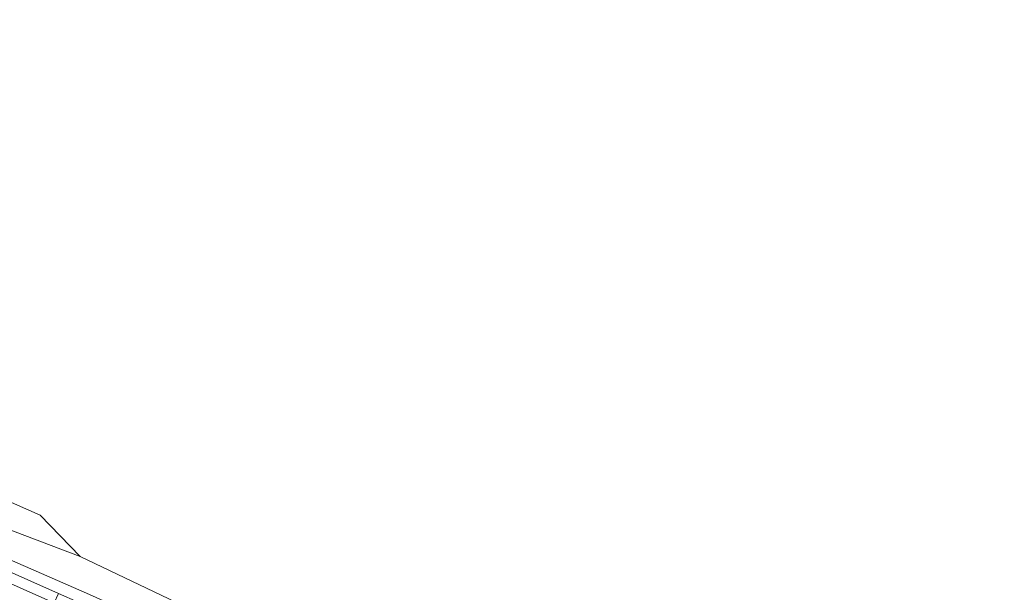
# Model space of a CAD drawing. Header units: metres. Extents: x 178952 to 185583, y 415201 to 419317.
# Tile 34 of 165: x 179960 to 180156, y 418541 to 418654. Entities that reach past the tile are written whole.
import ezdxf

# ---------------------------------------------------------------- set-up
doc = ezdxf.new("R2010")
doc.units = ezdxf.units.M
doc.layers.add('B-XX-OG-TERREIN_CULTUURSCHEIDING-GV', color=253, linetype='Continuous', lineweight=18)
doc.layers.add('B-XX-OG-WEG-GV', color=253, linetype='Continuous', lineweight=18)

msp = doc.modelspace()

# ---------------------------------------------------------------- linework, layer by layer
at = {"layer": 'B-XX-OG-TERREIN_CULTUURSCHEIDING-GV'}
msp.add_lwpolyline([(179843.624, 418609.799), (179776.288, 418641.152), (179753.798, 418650.942), (179758.071, 418654.344), (179751.646, 418651.507), (179749.89, 418651.25), (179747.14, 418645.531), (179772.922, 418634.859), (179788.736, 418628.807), (179801.331, 418623.903), (179814.677, 418617.918), (179860.176, 418596.886), (179882.565, 418586.476), (179900.77, 418578.372), (179944.438, 418558.304), (179972.212, 418547.754), (179964.275, 418555.957), (179876.962, 418594.586)], close=True, dxfattribs=at)
for points in [[(180221.582, 418419.828), (180153.452, 418461.897), (180133.476, 418472.877), (180078.972, 418498.806), (180043.311, 418514.664), (180023.238, 418523.959), (179998.489, 418535.223), (179972.212, 418547.754), (179944.438, 418558.304)], [(180221.582, 418419.828), (180153.452, 418461.897), (180133.476, 418472.877), (180078.972, 418498.806), (180043.311, 418514.664), (180023.238, 418523.959), (179998.489, 418535.223), (179972.212, 418547.754), (179944.438, 418558.304)], [(179948.132, 418551.581), (179974.016, 418540.216), (180002.013, 418527.602), (180029.405, 418515.362), (180052.694, 418504.82), (180075.253, 418495.175), (180100.357, 418483.789), (180125.522, 418471.983), (180140.703, 418464.346), (180152.691, 418457.96), (180165.395, 418450.573)], [(179948.132, 418551.581), (179974.016, 418540.216), (180002.013, 418527.602), (180029.405, 418515.362), (180052.694, 418504.82), (180075.253, 418495.175), (180100.357, 418483.789), (180125.522, 418471.983), (180140.703, 418464.346), (180152.691, 418457.96), (180165.395, 418450.573)]]:
    msp.add_lwpolyline(points, dxfattribs=at)
at = {"layer": 'B-XX-OG-WEG-GV'}
msp.add_lwpolyline([(179875.165, 418581.904), (179874.414, 418580.218), (179880.289, 418577.274), (179893.144, 418571.27), (179902.016, 418567.414), (179911.805, 418562.914), (179939.901, 418550.59), (179965.176, 418539.377), (179967.062, 418538.547), (179967.895, 418540.432), (179950.175, 418548.294), (179926.978, 418558.49), (179913.244, 418564.561), (179899.875, 418570.49), (179882.632, 418578.269), (179877.802, 418580.578)], close=True, dxfattribs=at)
for points in [[(180160.67, 418448.056), (180149.138, 418454.997), (180134.019, 418463.321), (180116.979, 418471.811), (180098.791, 418480.049), (180072.038, 418492.019), (180058.367, 418498.086), (180046.438, 418503.379), (180018.025, 418516.055), (179992.112, 418527.516), (179967.062, 418538.547), (179965.176, 418539.377), (179939.901, 418550.59)], [(180160.67, 418448.056), (180149.138, 418454.997), (180134.019, 418463.321), (180116.979, 418471.811), (180098.791, 418480.049), (180072.038, 418492.019), (180058.367, 418498.086), (180046.438, 418503.379), (180018.025, 418516.055), (179992.112, 418527.516), (179967.062, 418538.547), (179965.176, 418539.377), (179939.901, 418550.59)], [(180165.395, 418450.573), (180152.691, 418457.96), (180140.703, 418464.346), (180125.522, 418471.983), (180100.357, 418483.789), (180075.253, 418495.175), (180052.694, 418504.82), (180029.405, 418515.362), (180002.013, 418527.602), (179974.016, 418540.216), (179948.132, 418551.581)], [(180165.395, 418450.573), (180152.691, 418457.96), (180140.703, 418464.346), (180125.522, 418471.983), (180100.357, 418483.789), (180075.253, 418495.175), (180052.694, 418504.82), (180029.405, 418515.362), (180002.013, 418527.602), (179974.016, 418540.216), (179948.132, 418551.581)], [(179950.175, 418548.294), (179967.895, 418540.432), (179975.683, 418536.977), (180002.774, 418524.967), (180029.2, 418513.298), (180051.966, 418503.235), (180059.214, 418500.004), (180068.096, 418496.045), (180085.636, 418488.157), (180100.91, 418481.287), (180115.225, 418474.885), (180126.381, 418469.512), (180138.916, 418462.988), (180149.703, 418456.978), (180150.148, 418456.714), (180162.554, 418449.365)], [(179950.175, 418548.294), (179967.895, 418540.432), (179975.683, 418536.977), (180002.774, 418524.967), (180029.2, 418513.298), (180051.966, 418503.235), (180059.214, 418500.004), (180068.096, 418496.045), (180085.636, 418488.157), (180100.91, 418481.287), (180115.225, 418474.885), (180126.381, 418469.512), (180138.916, 418462.988), (180149.703, 418456.978), (180150.148, 418456.714), (180162.554, 418449.365)]]:
    msp.add_lwpolyline(points, dxfattribs=at)

doc.saveas('drawing.dxf')
